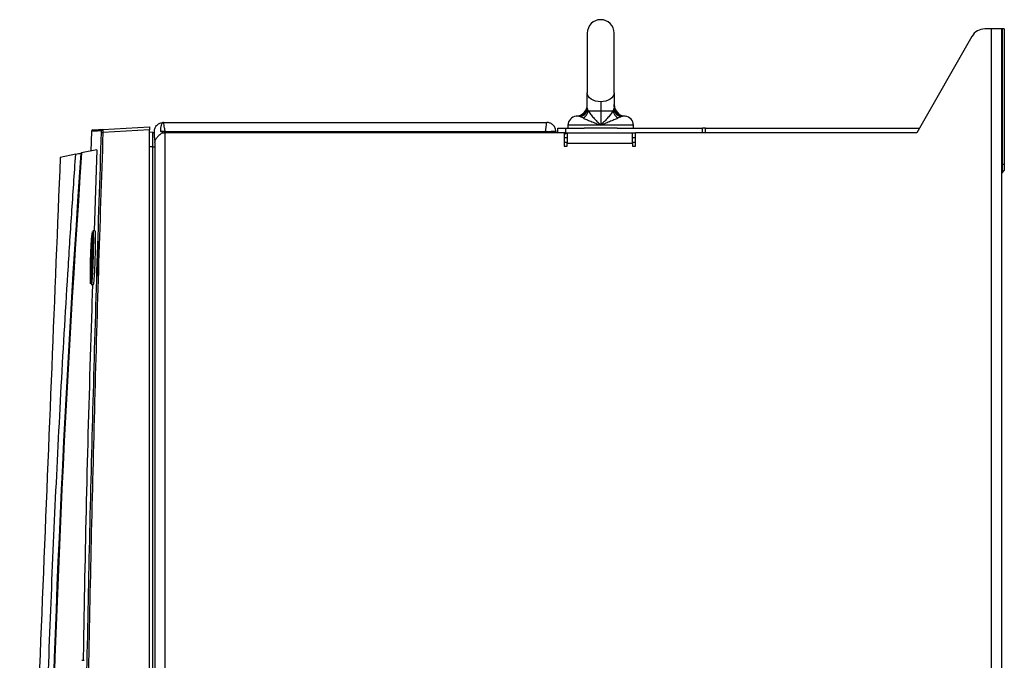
# Model space of a CAD drawing. Header units: millimetres. Extents: x 11 to 939, y -289 to 1138.
# Tile 59 of 86: x 714 to 880, y 535 to 643. Entities that reach past the tile are written whole.
import ezdxf

# ---------------------------------------------------------------- set-up
doc = ezdxf.new("R2010")
doc.units = ezdxf.units.MM

msp = doc.modelspace()

# ---------------------------------------------------------------- linework, layer by layer
at = {"color": 7, "linetype": 'Continuous', "lineweight": 25}
for p, q in [((877.62, 641.22), (876.57, 641.22)), ((877.62, 641.22), (877.62, 208.72)), ((879.42, 641.22), (877.62, 641.22)), ((879.42, 208.72), (879.42, 641.22)), ((879.42, 641.22), (879.48, 641.22)), ((879.48, 641.22), (879.48, 618.47)), ((879.84, 641.22), (879.48, 641.22)), ((879.84, 641.22), (879.84, 618.47)), ((809.72, 640.52), (809.72, 630.47)), ((814.22, 630.47), (814.22, 640.52)), ((874.4, 639.96), (865.12, 623.72)), ((809.72, 627.86), (809.72, 630.47)), ((814.22, 630.47), (814.22, 627.86)), ((811.97, 628.95), (811.97, 627.44)), ((809.87, 627.44), (811.97, 627.44)), ((811.97, 627.44), (814.07, 627.44)), ((811.97, 627.44), (811.97, 625.02)), ((728.27, 624.31), (736.09, 624.72)), ((736.09, 624.22), (728.27, 623.81)), ((736.09, 624.72), (736.09, 624.22)), ((736.09, 436.72), (736.09, 624.22)), ((738.42, 625.47), (802.92, 625.47)), ((804.79, 623.72), (804.79, 624.52)), ((804.79, 624.52), (806.04, 624.52)), ((806.04, 624.52), (806.04, 623.72)), ((806.04, 624.52), (809.2, 624.52)), ((806.47, 625.02), (806.47, 624.52)), ((814.74, 624.52), (809.2, 624.52)), ((814.74, 624.52), (829.09, 624.52)), ((817.47, 624.52), (817.47, 625.02)), ((829.09, 623.72), (829.09, 624.52)), ((829.59, 624.52), (829.09, 624.52)), ((829.59, 623.72), (829.59, 624.52)), ((829.59, 624.52), (865.58, 624.52)), ((726.32, 623.98), (726.21, 620.67)), ((736.63, 623.81), (736.09, 623.83)), ((736.92, 622.93), (736.92, 623.97)), ((738.67, 623.97), (737.92, 623.97)), ((738.21, 623.72), (738.72, 623.72)), ((738.32, 623.71), (738.32, 623.97)), ((738.67, 623.72), (738.67, 623.97)), ((738.67, 623.97), (802.66, 623.97)), ((738.72, 226.22), (738.72, 623.72)), ((805.84, 623.72), (738.72, 623.72)), ((802.66, 623.97), (803.62, 623.97)), ((802.66, 623.72), (802.66, 623.97)), ((804.42, 623.97), (803.62, 623.97)), ((803.62, 623.97), (803.62, 623.72)), ((804.42, 623.97), (804.42, 623.72)), ((805.84, 623.72), (805.84, 621.47)), ((806.04, 623.72), (805.84, 623.72)), ((805.84, 622.92), (806.34, 622.92)), ((806.04, 623.72), (817.84, 623.72)), ((806.34, 623.72), (806.34, 621.97)), ((817.34, 621.97), (817.34, 623.72)), ((817.34, 622.92), (817.84, 622.92)), ((817.84, 621.47), (817.84, 623.72)), ((865.12, 623.72), (817.84, 623.72)), ((736.63, 439.86), (736.63, 621.36)), ((737, 621.36), (737, 439.86)), ((806.34, 622.12), (805.84, 622.12)), ((805.84, 621.47), (806.34, 621.47)), ((806.34, 621.47), (806.34, 621.97)), ((806.34, 621.97), (817.34, 621.97)), ((817.84, 622.12), (817.34, 622.12)), ((817.34, 621.97), (817.34, 621.47)), ((817.34, 621.47), (817.84, 621.47)), ((723.69, 620.14), (721.08, 619.58)), ((727.23, 620.89), (724.68, 620.35)), ((727.23, 620.89), (726.79, 607.22)), ((879.42, 618.47), (879.48, 618.47)), ((879.48, 618.47), (879.48, 617.02)), ((879.48, 618.47), (879.84, 618.47)), ((879.84, 618.47), (879.84, 617.39)), ((879.48, 617.02), (879.84, 617.39)), ((726.96, 607.22), (726.58, 607.22)), ((726.31, 598.22), (726.68, 598.22)), ((725.11, 534.97), (724.73, 534.97))]:
    msp.add_line(p, q, dxfattribs=at)
at = {"color": 8, "linetype": 'Continuous', "lineweight": 25}
for p, q in [((808.32, 626.52), (807.86, 626.52)), ((816.08, 626.52), (815.62, 626.52)), ((811.97, 625.02), (806.47, 625.02)), ((817.47, 625.02), (811.97, 625.02)), ((736.63, 621.36), (736.09, 621.36)), ((727.38, 605.83), (727.38, 599.62))]:
    msp.add_line(p, q, dxfattribs=at)
at = {"color": 7, "linetype": 'Continuous', "lineweight": 25, "flags": 128}
for points in [[(811.97, 628.95), (811.53, 628.98), (811.11, 629.07), (810.72, 629.21), (810.38, 629.4), (810.1, 629.63), (809.89, 629.89), (809.76, 630.18), (809.72, 630.47)], [(814.22, 630.47), (814.18, 630.18), (814.05, 629.89), (813.84, 629.63), (813.56, 629.4), (813.22, 629.21), (812.83, 629.07), (812.41, 628.98), (811.97, 628.95)], [(726.25, 604.67), (726.19, 603.27), (726.15, 601.81), (726.12, 600.45), (726.12, 599.34), (726.14, 598.61), (726.18, 598.35), (726.24, 598.59), (726.31, 599.29), (726.38, 600.38), (726.42, 601.2), (726.48, 602.64), (726.51, 604.1), (726.53, 605.39), (726.52, 606.39), (726.49, 606.97), (726.44, 607.08), (726.38, 606.7), (726.31, 605.86), (726.27, 605.06), (726.27, 605.06)]]:
    msp.add_lwpolyline(points, dxfattribs=at)
at = {"color": 7, "linetype": 'Continuous', "lineweight": 25}
for centre, radius, start, end in [((811.97, 640.52), 2.25, 0, 180), ((876.57, 638.72), 2.5, 90, 150.2551), ((807.71, 628.52), 2.01, 274.2422, 359.6215), ((808.22, 628.01), 1.5, 273.7493, 359.9848), ((808.25, 627.87), 1.47, 283.2916, 359.5058), ((816.23, 628.52), 2.01, 181.2319, 265.7578), ((815.72, 628.01), 1.5, 180.0152, 266.2507), ((815.69, 627.87), 1.47, 180.4942, 256.7084), ((807.97, 625.02), 1.5, 94.2422, 180), ((808.23, 627.69), 1.66, 298.0099, 351.0234), ((815.71, 627.69), 1.66, 188.9766, 241.9901), ((815.97, 625.02), 1.5, 0, 85.7578), ((726.57, 623.97), 0.25, 93, 177.7765), ((728.28, 624.06), 0.25, 93.0224, 178.032), ((729.44, 658.84), 35.05, 267.6979, 268.0849), ((806.59, 622.72), 1, 104.4775, 138.5904), ((879.62, 616.88), 0.2, 135, 180)]:
    msp.add_arc(centre, radius, start, end, dxfattribs=at)
for points, knots in [([(808.32, 626.52), (808.4, 626.53), (808.48, 626.55), (808.65, 626.61), (808.73, 626.65), (808.98, 626.81), (809.13, 626.96), (809.34, 627.23), (809.4, 627.33), (809.51, 627.54), (809.56, 627.66), (809.64, 627.89), (809.67, 628.01), (809.7, 628.2), (809.71, 628.27), (809.72, 628.39), (809.72, 628.46), (809.72, 628.52)], [0, 0, 0, 0, 0.125, 0.125, 0.25, 0.25, 0.5, 0.5, 0.625, 0.625, 0.75, 0.75, 0.875, 0.875, 0.9375, 0.9375, 1, 1, 1, 1]), ([(809.72, 627.86), (809.72, 627.81), (809.73, 627.75), (809.79, 627.61), (809.82, 627.53), (809.87, 627.44)], [0, 0, 0, 0, 0.5, 0.5, 1, 1, 1, 1]), ([(814.07, 627.44), (814.11, 627.53), (814.15, 627.61), (814.2, 627.75), (814.22, 627.81), (814.22, 627.86)], [0, 0, 0, 0, 0.5, 0.5, 1, 1, 1, 1]), ([(815.62, 626.52), (815.54, 626.53), (815.45, 626.55), (815.29, 626.61), (815.2, 626.65), (814.96, 626.81), (814.8, 626.96), (814.6, 627.23), (814.54, 627.33), (814.43, 627.54), (814.38, 627.66), (814.3, 627.89), (814.27, 628.01), (814.24, 628.2), (814.23, 628.27), (814.22, 628.39), (814.22, 628.46), (814.22, 628.52)], [0, 0, 0, 0, 0.125, 0.125, 0.25, 0.25, 0.5, 0.5, 0.625, 0.625, 0.75, 0.75, 0.875, 0.875, 0.9375, 0.9375, 1, 1, 1, 1]), ([(809.01, 626.23), (809.09, 626.19), (809.18, 626.15), (809.37, 626.06), (809.47, 626.02), (809.69, 625.93), (809.81, 625.88), (810.04, 625.78), (810.17, 625.73), (810.56, 625.57), (810.83, 625.47), (811.25, 625.3), (811.39, 625.24), (811.68, 625.13), (811.82, 625.08), (811.97, 625.02)], [0, 0, 0, 0, 0.125, 0.125, 0.25, 0.25, 0.375, 0.375, 0.5, 0.5, 0.75, 0.75, 0.875, 0.875, 1, 1, 1, 1]), ([(809.87, 627.44), (809.92, 627.35), (809.97, 627.27), (810.09, 627.09), (810.16, 626.99), (810.31, 626.8), (810.39, 626.7), (810.56, 626.5), (810.65, 626.4), (810.93, 626.09), (811.13, 625.88), (811.54, 625.45), (811.76, 625.24), (811.97, 625.02)], [0, 0, 0, 0, 0.125, 0.125, 0.25, 0.25, 0.375, 0.375, 0.5, 0.5, 0.75, 0.75, 1, 1, 1, 1]), ([(814.07, 627.44), (814.02, 627.35), (813.97, 627.27), (813.84, 627.09), (813.77, 626.99), (813.62, 626.8), (813.54, 626.7), (813.37, 626.5), (813.28, 626.4), (813, 626.09), (812.81, 625.88), (812.39, 625.45), (812.18, 625.24), (811.97, 625.02)], [0, 0, 0, 0, 0.125, 0.125, 0.25, 0.25, 0.375, 0.375, 0.5, 0.5, 0.75, 0.75, 1, 1, 1, 1]), ([(814.93, 626.23), (814.85, 626.19), (814.76, 626.15), (814.57, 626.06), (814.46, 626.02), (814.24, 625.93), (814.13, 625.88), (813.89, 625.78), (813.77, 625.73), (813.38, 625.57), (813.11, 625.47), (812.69, 625.3), (812.55, 625.24), (812.26, 625.13), (812.11, 625.08), (811.97, 625.02)], [0, 0, 0, 0, 0.125, 0.125, 0.25, 0.25, 0.375, 0.375, 0.5, 0.5, 0.75, 0.75, 0.875, 0.875, 1, 1, 1, 1]), ([(815.35, 626.44), (815.3, 626.41), (815.25, 626.38), (815.1, 626.31), (815.02, 626.27), (814.93, 626.23)], [0, 0, 0, 0, 0.5, 0.5, 1, 1, 1, 1]), ([(726.56, 624.22), (726.56, 624.22), (726.52, 624.22), (726.65, 624.23), (726.96, 624.24), (727.48, 624.27), (728.01, 624.3), (728.27, 624.31)], [0, 0, 0, 0, 0.011371, 0.258474, 0.505578, 0.752789, 1, 1, 1, 1]), ([(728.27, 624.31), (728.27, 624.31), (728.27, 624.3), (728.27, 624.25), (728.27, 624.21), (728.27, 624.08), (728.27, 623.95), (728.27, 623.81)], [0, 0, 0, 0, 0.25, 0.25, 0.5, 0.5, 1, 1, 1, 1]), ([(736.92, 623.97), (736.92, 624.17), (736.96, 624.37), (737.08, 624.65), (737.13, 624.74), (737.24, 624.9), (737.3, 624.98), (737.44, 625.11), (737.52, 625.17), (737.68, 625.28), (737.77, 625.33), (737.95, 625.4), (738.04, 625.42), (738.23, 625.46), (738.32, 625.47), (738.42, 625.47)], [0, 0, 0, 0, 0.25, 0.25, 0.375, 0.375, 0.5, 0.5, 0.625, 0.625, 0.75, 0.75, 0.875, 0.875, 1, 1, 1, 1]), ([(738.42, 625.47), (738.36, 625.47), (738.29, 625.43), (738.2, 625.33), (738.17, 625.28), (738.12, 625.17), (738.09, 625.11), (738.05, 624.98), (738.03, 624.9), (737.99, 624.74), (737.97, 624.65), (737.93, 624.37), (737.92, 624.17), (737.92, 623.97)], [0, 0, 0, 0, 0.25, 0.25, 0.375, 0.375, 0.5, 0.5, 0.625, 0.625, 0.75, 0.75, 1, 1, 1, 1]), ([(804.42, 623.97), (804.42, 624.09), (804.4, 624.21), (804.35, 624.44), (804.31, 624.54), (804.21, 624.74), (804.15, 624.83), (804.03, 624.98), (803.96, 625.05), (803.74, 625.24), (803.58, 625.33), (803.34, 625.41), (803.25, 625.43), (803.09, 625.46), (803, 625.47), (802.92, 625.47)], [0, 0, 0, 0, 0.125, 0.125, 0.25, 0.25, 0.375, 0.375, 0.5, 0.5, 0.75, 0.75, 0.875, 0.875, 1, 1, 1, 1]), ([(724.56, 436.72), (724.59, 452.32), (724.69, 467.91), (725.02, 499.1), (725.24, 514.7), (725.82, 545.88), (726.17, 561.47), (727.01, 592.65), (727.49, 608.24), (728.03, 623.82)], [0, 0, 0, 0, 0.25, 0.25, 0.5, 0.5, 0.75, 0.75, 1, 1, 1, 1]), ([(728.27, 623.81), (727.73, 608.23), (727.24, 592.64), (726.41, 561.47), (726.05, 545.88), (725.48, 514.69), (725.25, 499.1), (724.93, 467.91), (724.83, 452.32), (724.79, 436.72)], [0, 0, 0, 0, 0.25, 0.25, 0.5, 0.5, 0.75, 0.75, 1, 1, 1, 1]), ([(728.03, 623.82), (728.04, 623.89), (728.04, 623.95), (728.04, 624.05), (728.04, 624.07), (728.03, 624.07)], [0, 0, 0, 0, 0.5, 0.5, 1, 1, 1, 1]), ([(736.63, 621.36), (736.63, 621.68), (736.63, 622), (736.63, 622.6), (736.63, 622.87), (736.63, 623.32), (736.63, 623.5), (736.63, 623.75), (736.63, 623.81), (736.63, 623.81)], [0, 0, 0, 0, 0.25, 0.25, 0.5, 0.5, 0.75, 0.75, 1, 1, 1, 1]), ([(736.63, 623.81), (736.66, 623.81), (736.69, 623.8), (736.79, 623.76), (736.85, 623.72), (736.92, 623.68)], [0, 0, 0, 0, 0.5, 0.5, 1, 1, 1, 1]), ([(736.92, 622.93), (736.92, 622.83), (736.93, 622.72), (736.96, 622.48), (736.98, 622.36), (736.99, 622.23)], [0, 0, 0, 0, 0.5, 0.5, 1, 1, 1, 1]), ([(738.21, 623.72), (738.03, 623.57), (737.85, 623.42), (737.53, 623.12), (737.39, 622.97), (737.16, 622.67), (737.07, 622.52), (736.99, 622.33), (736.98, 622.28), (736.96, 622.24)], [0.1762639, 0.1762639, 0.1762639, 0.1762639, 0.4262639, 0.4262639, 0.6762639, 0.6762639, 0.9262639, 0.9262639, 1, 1, 1, 1]), ([(736.63, 621.36), (736.66, 621.36), (736.71, 621.36), (736.83, 621.36), (736.91, 621.36), (737, 621.36)], [0, 0, 0, 0, 0.5, 0.5, 1, 1, 1, 1]), ([(736.96, 622.24), (736.98, 622.1), (736.99, 621.96), (737, 621.66), (737, 621.51), (737, 621.36)], [0, 0, 0, 0, 0.5, 0.5, 1, 1, 1, 1]), ([(721.08, 619.58), (720.61, 607.95), (719.64, 584.06), (718.16, 547.53), (716.66, 510.6), (715.67, 486.24), (715.18, 473.99), (715.16, 473.65), (715.15, 473.23), (715.13, 472.86), (715.12, 472.51), (715.1, 472.17), (715.09, 471.83), (715.08, 471.48), (715.07, 471.23), (715, 469.72), (714.89, 466.88), (714.71, 462.53), (714.54, 458.19), (714.42, 455.39), (714.36, 453.81), (714.34, 453.43), (714.33, 452.98), (714.31, 452.6), (714.3, 452.28), (714.29, 452), (714.28, 451.81), (714.27, 451.69), (714.27, 451.62), (714.27, 451.56), (714.27, 451.54), (714.27, 451.54), (714.27, 451.54), (714.27, 451.54), (714.27, 451.54)], [0.0038696, 0.0038696, 0.0038696, 0.0038696, 0.1460177, 0.2920354, 0.438053, 0.5840707, 0.5840707, 0.5866513, 0.5892319, 0.5918126, 0.5943932, 0.5969738, 0.5995544, 0.6021351, 0.6047157, 0.6047157, 0.6313328, 0.6579499, 0.6845671, 0.7111842, 0.7111842, 0.715513, 0.7198419, 0.7241707, 0.7284995, 0.7328284, 0.7371572, 0.7393216, 0.741486, 0.7436504, 0.7458148, 0.7458148, 0.8007035, 0.8555921, 0.8555921, 0.8555921, 0.8555921]), ([(717.54, 458.98), (717.57, 462.34), (717.6, 465.7), (717.67, 472.42), (717.71, 475.78), (717.85, 485.87), (717.98, 492.58), (718.43, 512.74), (718.83, 526.18), (719.86, 553.04), (720.48, 566.47), (721.56, 586.6), (721.95, 593.31), (722.58, 603.37), (722.79, 606.73), (723.23, 613.43), (723.46, 616.79), (723.7, 620.14)], [0, 0, 0, 0, 0.0625, 0.0625, 0.125, 0.125, 0.25, 0.25, 0.5, 0.5, 0.75, 0.75, 0.875, 0.875, 0.9375, 0.9375, 1, 1, 1, 1]), ([(724.61, 620.33), (724.61, 620.33), (724.61, 620.33), (724.61, 620.33), (724.62, 620.34), (724.62, 620.34), (724.63, 620.34), (724.64, 620.34), (724.64, 620.34), (724.65, 620.34), (724.66, 620.34), (724.67, 620.35), (724.67, 620.35), (724.68, 620.35), (724.68, 620.35), (724.68, 620.35)], [0, 0, 0, 0, 0.0000494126, 0.0000494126, 0.0000494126, 0.0000987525, 0.0000987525, 0.0000987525, 0.0001491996, 0.0001491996, 0.0001491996, 0.000201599, 0.000201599, 0.000201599, 0.0002159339, 0.0002159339, 0.0002159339, 0.0002159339]), ([(726.16, 599.85), (726.16, 599.99), (726.16, 600.37), (726.16, 601.22), (726.19, 602.35), (726.23, 603.53), (726.27, 604.48), (726.32, 605.29), (726.37, 605.87), (726.41, 606.19), (726.42, 606.15), (726.43, 606.14)], [0, 0, 0, 0, 0.080765, 0.213356, 0.345935, 0.478594, 0.611387, 0.69458, 0.827562, 0.960548, 1, 1, 1, 1]), ([(726.58, 607.17), (726.59, 607.17), (726.62, 607.16), (726.65, 606.55), (726.66, 605.52), (726.64, 604.16), (726.6, 602.64), (726.56, 601.31), (726.5, 600.12), (726.44, 599.13), (726.37, 598.37), (726.33, 598.28), (726.31, 598.23)], [0, 0, 0, 0, 0.077112, 0.184499, 0.291522, 0.398565, 0.505972, 0.613269, 0.680336, 0.787427, 0.894426, 1, 1, 1, 1]), ([(726.6, 605.51), (726.6, 605.51), (726.6, 605.52), (726.6, 605.73), (726.58, 606.01), (726.56, 606.01), (726.55, 606.01)], [0, 0, 0, 0, 0.002432, 0.031911, 0.616628, 1, 1, 1, 1]), ([(726.68, 598.22), (726.69, 598.24), (726.71, 598.28), (726.75, 598.55), (726.79, 598.96), (726.84, 599.52), (726.88, 600.21), (726.92, 600.99), (726.95, 601.84), (726.98, 602.73), (727.01, 603.61), (727.03, 604.46), (727.04, 605.24), (727.04, 605.93), (727.03, 606.49), (727.01, 606.91), (726.99, 607.17), (726.97, 607.21), (726.96, 607.22)], [0, 0, 0, 0, 0.0628519, 0.1254328, 0.1878526, 0.2501756, 0.3125881, 0.3751615, 0.4376377, 0.5002694, 0.5629135, 0.6253315, 0.6878719, 0.7502844, 0.812752, 0.8751869, 0.9376121, 1, 1, 1, 1]), ([(726.48, 605.62), (726.48, 605.55), (726.49, 605.25), (726.49, 604.56), (726.47, 603.46), (726.44, 602.43), (726.4, 601.44), (726.35, 600.53), (726.29, 599.76), (726.25, 599.32), (726.22, 599.32), (726.21, 599.32)], [0, 0, 0, 0, 0.041365, 0.172396, 0.303425, 0.434357, 0.516524, 0.647792, 0.779055, 0.910446, 1, 1, 1, 1]), ([(726.48, 605.61), (726.46, 605.44), (726.44, 605.15), (726.39, 604.41), (726.35, 603.5), (726.31, 602.37), (726.29, 601.26), (726.28, 600.67), (726.28, 600.38)], [0, 0, 0, 0, 0.153946, 0.268618, 0.451657, 0.63451, 0.817249, 1, 1, 1, 1]), ([(726.34, 599.44), (726.35, 599.44), (726.37, 599.44), (726.42, 599.86), (726.47, 600.61), (726.52, 601.48), (726.56, 602.44), (726.59, 603.43), (726.61, 604.49), (726.61, 605.16), (726.6, 605.44), (726.6, 605.51)], [0, 0, 0, 0, 0.085956, 0.217958, 0.349836, 0.481716, 0.564276, 0.695817, 0.82745, 0.959087, 1, 1, 1, 1]), ([(726.29, 599.95), (726.26, 599.95), (726.22, 599.94), (726.18, 599.9), (726.17, 599.88), (726.16, 599.85)], [0, 0, 0, 0, 0.5, 0.5, 1, 1, 1, 1]), ([(726.51, 598.22), (726.46, 596.85), (725.86, 578.24), (725.3, 557.16), (724.99, 537.44), (724.95, 534.97)], [0, 0, 0, 0, 0.065111, 0.883002, 1, 1, 1, 1])]:
    msp.add_open_spline(points, degree=3, knots=knots, dxfattribs=at)
for points in [[(808.59, 626.44), (808.49, 626.49), (808.4, 626.51), (808.32, 626.52)], [(809.01, 626.23), (808.82, 626.31), (808.68, 626.39), (808.59, 626.44)], [(815.62, 626.52), (815.54, 626.51), (815.45, 626.49), (815.35, 626.44)], [(738.48, 625.36), (738.46, 625.43), (738.44, 625.47), (738.42, 625.47)], [(738.55, 625.03), (738.52, 625.17), (738.5, 625.28), (738.48, 625.36)], [(738.61, 624.54), (738.59, 624.73), (738.57, 624.89), (738.55, 625.03)], [(738.61, 624.54), (738.63, 624.36), (738.65, 624.17), (738.67, 623.97)], [(802.73, 624.54), (802.71, 624.36), (802.68, 624.17), (802.66, 623.97)], [(802.79, 625.03), (802.77, 624.89), (802.75, 624.73), (802.73, 624.54)], [(802.85, 625.36), (802.83, 625.28), (802.81, 625.17), (802.79, 625.03)], [(802.85, 625.36), (802.88, 625.43), (802.9, 625.47), (802.92, 625.47)], [(718.92, 490.89), (719.71, 534.08), (721.61, 577.24), (724.61, 620.33)], [(724.68, 620.35), (721.68, 577.25), (719.79, 534.08), (718.99, 490.89)], [(723.7, 620.14), (723.98, 620.2), (724.29, 620.26), (724.61, 620.33)]]:
    msp.add_open_spline(points, degree=3, dxfattribs=at)
at = {"color": 8, "linetype": 'Continuous', "lineweight": 25}
for points, knots in [([(728.03, 624.07), (727.77, 624.06), (727.25, 624.03), (726.72, 624), (726.41, 623.99), (726.29, 623.98), (726.32, 623.98), (726.32, 623.98)], [0, 0, 0, 0, 0.247104, 0.494208, 0.741418, 0.988629, 1, 1, 1, 1]), ([(726.43, 606.14), (726.44, 606.14), (726.46, 606.15), (726.47, 605.82), (726.48, 605.62)], [0, 0, 0, 0, 0.400431, 1, 1, 1, 1]), ([(726.2, 599.3), (726.19, 599.34), (726.18, 599.4), (726.17, 599.58), (726.17, 599.7), (726.16, 599.85)], [0, 0, 0, 0, 0.5, 0.5, 1, 1, 1, 1])]:
    msp.add_open_spline(points, degree=3, knots=knots, dxfattribs=at)
for points in [[(726.27, 605.06), (726.26, 605), (726.26, 604.87), (726.25, 604.74), (726.25, 604.67)], [(726.28, 600.38), (726.28, 600.22), (726.28, 600.08), (726.29, 599.95)]]:
    msp.add_open_spline(points, degree=3, dxfattribs=at)

doc.saveas('drawing.dxf')
